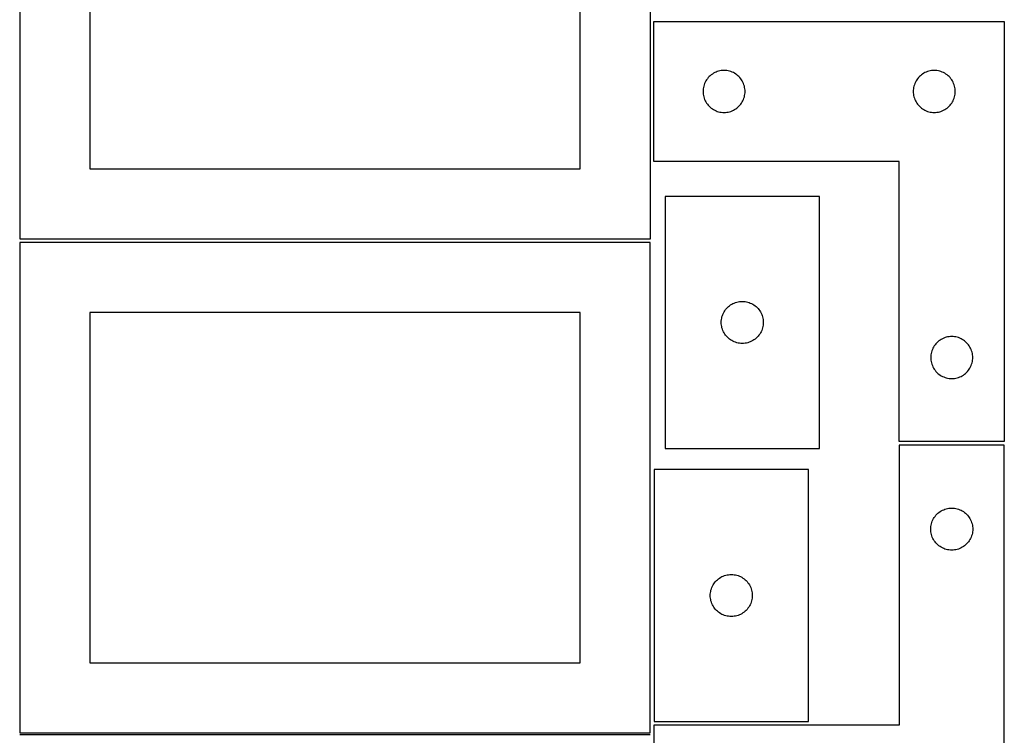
# Model space of a CAD drawing. Header units: millimetres. Extents: x 7 to 1243, y 7 to 2493.
# Tile 14 of 21: x 821 to 1243, y 1274 to 1581. Entities that reach past the tile are written whole.
import ezdxf

# ---------------------------------------------------------------- set-up
doc = ezdxf.new("R2010")
doc.units = ezdxf.units.MM
doc.layers.add('COMMON', color=5, linetype='CONTINUOUS', true_color=0x0000ff)
doc.layers.add('CUT', color=7, linetype='CONTINUOUS', true_color=0x000000)

msp = doc.modelspace()

# ---------------------------------------------------------------- linework, layer by layer
at = {"layer": 'COMMON'}
msp.add_line((821.041902, 1274.791935), (1091.041902, 1274.791935), dxfattribs=at)
at = {"layer": 'CUT'}
for p, q in [((821.08374, 1697.167755), (821.08374, 1487.167755)), ((1091.08374, 1487.167755), (1091.08374, 1697.167755)), ((851.08374, 1667.167755), (851.08374, 1517.167755)), ((1061.08374, 1517.167755), (1061.08374, 1667.167755)), ((1092.63073, 1520.279822), (1092.63073, 1580.279822)), ((1092.63073, 1580.279822), (1242.63073, 1580.279822)), ((1242.63073, 1580.279822), (1242.63073, 1400.279822)), ((1115.49055, 1555.758675), (1115.147504, 1555.279954)), ((1115.864172, 1556.213934), (1115.49055, 1555.758675)), ((1116.266769, 1556.643783), (1115.864172, 1556.213934)), ((1116.696618, 1557.04638), (1116.266769, 1556.643783)), ((1117.151877, 1557.420002), (1116.696618, 1557.04638)), ((1117.630598, 1557.763049), (1117.151877, 1557.420002)), ((1118.13073, 1558.074051), (1117.630598, 1557.763049)), ((1118.650132, 1558.351677), (1118.13073, 1558.074051)), ((1119.186579, 1558.594738), (1118.650132, 1558.351677)), ((1119.737775, 1558.802193), (1119.186579, 1558.594738)), ((1120.301359, 1558.973155), (1119.737775, 1558.802193)), ((1120.874917, 1559.10689), (1120.301359, 1558.973155)), ((1121.455994, 1559.202826), (1120.874917, 1559.10689)), ((1122.042102, 1559.260552), (1121.455994, 1559.202826)), ((1122.63073, 1559.279822), (1122.042102, 1559.260552)), ((1123.219358, 1559.260552), (1122.63073, 1559.279822)), ((1123.805466, 1559.202826), (1123.219358, 1559.260552)), ((1124.386543, 1559.10689), (1123.805466, 1559.202826)), ((1124.960102, 1558.973155), (1124.386543, 1559.10689)), ((1125.523685, 1558.802193), (1124.960102, 1558.973155)), ((1126.074881, 1558.594738), (1125.523685, 1558.802193)), ((1126.611328, 1558.351677), (1126.074881, 1558.594738)), ((1127.13073, 1558.074051), (1126.611328, 1558.351677)), ((1127.630862, 1557.763049), (1127.13073, 1558.074051)), ((1128.109583, 1557.420002), (1127.630862, 1557.763049)), ((1128.564842, 1557.04638), (1128.109583, 1557.420002)), ((1128.994691, 1556.643783), (1128.564842, 1557.04638)), ((1129.397288, 1556.213934), (1128.994691, 1556.643783)), ((1129.77091, 1555.758675), (1129.397288, 1556.213934)), ((1130.113957, 1555.279954), (1129.77091, 1555.758675)), ((1205.49055, 1555.758675), (1205.147504, 1555.279954)), ((1205.864172, 1556.213934), (1205.49055, 1555.758675)), ((1206.266769, 1556.643783), (1205.864172, 1556.213934)), ((1206.696618, 1557.04638), (1206.266769, 1556.643783)), ((1207.151877, 1557.420002), (1206.696618, 1557.04638)), ((1207.630598, 1557.763049), (1207.151877, 1557.420002)), ((1208.13073, 1558.074051), (1207.630598, 1557.763049)), ((1208.650132, 1558.351677), (1208.13073, 1558.074051)), ((1209.186579, 1558.594738), (1208.650132, 1558.351677)), ((1209.737775, 1558.802193), (1209.186579, 1558.594738)), ((1210.301359, 1558.973155), (1209.737775, 1558.802193)), ((1210.874917, 1559.10689), (1210.301359, 1558.973155)), ((1211.455994, 1559.202826), (1210.874917, 1559.10689)), ((1212.042102, 1559.260552), (1211.455994, 1559.202826)), ((1212.63073, 1559.279822), (1212.042102, 1559.260552)), ((1213.219358, 1559.260552), (1212.63073, 1559.279822)), ((1213.805466, 1559.202826), (1213.219358, 1559.260552)), ((1214.386543, 1559.10689), (1213.805466, 1559.202826)), ((1214.960102, 1558.973155), (1214.386543, 1559.10689)), ((1215.523685, 1558.802193), (1214.960102, 1558.973155)), ((1216.074881, 1558.594738), (1215.523685, 1558.802193)), ((1216.611328, 1558.351677), (1216.074881, 1558.594738)), ((1217.13073, 1558.074051), (1216.611328, 1558.351677)), ((1217.630862, 1557.763049), (1217.13073, 1558.074051)), ((1218.109583, 1557.420002), (1217.630862, 1557.763049)), ((1218.564842, 1557.04638), (1218.109583, 1557.420002)), ((1218.994691, 1556.643783), (1218.564842, 1557.04638)), ((1219.397288, 1556.213934), (1218.994691, 1556.643783)), ((1219.77091, 1555.758675), (1219.397288, 1556.213934)), ((1220.113957, 1555.279954), (1219.77091, 1555.758675)), ((1113.707726, 1551.454558), (1113.65, 1550.86845)), ((1113.803663, 1552.035635), (1113.707726, 1551.454558)), ((1113.937398, 1552.609194), (1113.803663, 1552.035635)), ((1114.108359, 1553.172777), (1113.937398, 1552.609194)), ((1114.315814, 1553.723973), (1114.108359, 1553.172777)), ((1114.558875, 1554.26042), (1114.315814, 1553.723973)), ((1114.836501, 1554.779822), (1114.558875, 1554.26042)), ((1115.147504, 1555.279954), (1114.836501, 1554.779822)), ((1130.424959, 1554.779822), (1130.113957, 1555.279954)), ((1130.702585, 1554.26042), (1130.424959, 1554.779822)), ((1130.945646, 1553.723973), (1130.702585, 1554.26042)), ((1131.153101, 1553.172777), (1130.945646, 1553.723973)), ((1131.324063, 1552.609194), (1131.153101, 1553.172777)), ((1131.457798, 1552.035635), (1131.324063, 1552.609194)), ((1131.553734, 1551.454558), (1131.457798, 1552.035635)), ((1131.61146, 1550.86845), (1131.553734, 1551.454558)), ((1203.707726, 1551.454558), (1203.65, 1550.86845)), ((1203.803663, 1552.035635), (1203.707726, 1551.454558)), ((1203.937398, 1552.609194), (1203.803663, 1552.035635)), ((1204.108359, 1553.172777), (1203.937398, 1552.609194)), ((1204.315814, 1553.723973), (1204.108359, 1553.172777)), ((1204.558875, 1554.26042), (1204.315814, 1553.723973)), ((1204.836501, 1554.779822), (1204.558875, 1554.26042)), ((1205.147504, 1555.279954), (1204.836501, 1554.779822)), ((1220.424959, 1554.779822), (1220.113957, 1555.279954)), ((1220.702585, 1554.26042), (1220.424959, 1554.779822)), ((1220.945646, 1553.723973), (1220.702585, 1554.26042)), ((1221.153101, 1553.172777), (1220.945646, 1553.723973)), ((1221.324063, 1552.609194), (1221.153101, 1553.172777)), ((1221.457798, 1552.035635), (1221.324063, 1552.609194)), ((1221.553734, 1551.454558), (1221.457798, 1552.035635)), ((1221.61146, 1550.86845), (1221.553734, 1551.454558)), ((1113.65, 1550.86845), (1113.63073, 1550.279822)), ((1113.63073, 1550.279822), (1113.65, 1549.691194)), ((1113.65, 1549.691194), (1113.707726, 1549.105086)), ((1113.707726, 1549.105086), (1113.803663, 1548.524009)), ((1113.803663, 1548.524009), (1113.937398, 1547.950451)), ((1113.937398, 1547.950451), (1114.108359, 1547.386867)), ((1114.108359, 1547.386867), (1114.315814, 1546.835671)), ((1130.945646, 1546.835671), (1131.153101, 1547.386867)), ((1131.153101, 1547.386867), (1131.324063, 1547.950451)), ((1131.324063, 1547.950451), (1131.457798, 1548.524009)), ((1131.457798, 1548.524009), (1131.553734, 1549.105086)), ((1131.553734, 1549.105086), (1131.61146, 1549.691194)), ((1131.63073, 1550.279822), (1131.61146, 1550.86845)), ((1131.61146, 1549.691194), (1131.63073, 1550.279822)), ((1203.65, 1550.86845), (1203.63073, 1550.279822)), ((1203.63073, 1550.279822), (1203.65, 1549.691194)), ((1203.65, 1549.691194), (1203.707726, 1549.105086)), ((1203.707726, 1549.105086), (1203.803663, 1548.524009)), ((1203.803663, 1548.524009), (1203.937398, 1547.950451)), ((1203.937398, 1547.950451), (1204.108359, 1547.386867)), ((1204.108359, 1547.386867), (1204.315814, 1546.835671)), ((1220.945646, 1546.835671), (1221.153101, 1547.386867)), ((1221.153101, 1547.386867), (1221.324063, 1547.950451)), ((1221.324063, 1547.950451), (1221.457798, 1548.524009)), ((1221.457798, 1548.524009), (1221.553734, 1549.105086)), ((1221.553734, 1549.105086), (1221.61146, 1549.691194)), ((1221.63073, 1550.279822), (1221.61146, 1550.86845)), ((1221.61146, 1549.691194), (1221.63073, 1550.279822)), ((1114.315814, 1546.835671), (1114.558875, 1546.299224)), ((1114.558875, 1546.299224), (1114.836501, 1545.779822)), ((1114.836501, 1545.779822), (1115.147504, 1545.27969)), ((1115.147504, 1545.27969), (1115.49055, 1544.800969)), ((1115.49055, 1544.800969), (1115.864172, 1544.34571)), ((1115.864172, 1544.34571), (1116.266769, 1543.915861)), ((1116.266769, 1543.915861), (1116.696618, 1543.513264)), ((1116.696618, 1543.513264), (1117.151877, 1543.139642)), ((1117.151877, 1543.139642), (1117.630598, 1542.796596)), ((1127.630862, 1542.796596), (1128.109583, 1543.139642)), ((1128.109583, 1543.139642), (1128.564842, 1543.513264)), ((1128.564842, 1543.513264), (1128.994691, 1543.915861)), ((1128.994691, 1543.915861), (1129.397288, 1544.34571)), ((1129.397288, 1544.34571), (1129.77091, 1544.800969)), ((1129.77091, 1544.800969), (1130.113957, 1545.27969)), ((1130.113957, 1545.27969), (1130.424959, 1545.779822)), ((1130.424959, 1545.779822), (1130.702585, 1546.299224)), ((1130.702585, 1546.299224), (1130.945646, 1546.835671)), ((1204.315814, 1546.835671), (1204.558875, 1546.299224)), ((1204.558875, 1546.299224), (1204.836501, 1545.779822)), ((1204.836501, 1545.779822), (1205.147504, 1545.27969)), ((1205.147504, 1545.27969), (1205.49055, 1544.800969)), ((1205.49055, 1544.800969), (1205.864172, 1544.34571)), ((1205.864172, 1544.34571), (1206.266769, 1543.915861)), ((1206.266769, 1543.915861), (1206.696618, 1543.513264)), ((1206.696618, 1543.513264), (1207.151877, 1543.139642)), ((1207.151877, 1543.139642), (1207.630598, 1542.796596)), ((1217.630862, 1542.796596), (1218.109583, 1543.139642)), ((1218.109583, 1543.139642), (1218.564842, 1543.513264)), ((1218.564842, 1543.513264), (1218.994691, 1543.915861)), ((1218.994691, 1543.915861), (1219.397288, 1544.34571)), ((1219.397288, 1544.34571), (1219.77091, 1544.800969)), ((1219.77091, 1544.800969), (1220.113957, 1545.27969)), ((1220.113957, 1545.27969), (1220.424959, 1545.779822)), ((1220.424959, 1545.779822), (1220.702585, 1546.299224)), ((1220.702585, 1546.299224), (1220.945646, 1546.835671)), ((1117.630598, 1542.796596), (1118.13073, 1542.485593)), ((1118.13073, 1542.485593), (1118.650132, 1542.207967)), ((1118.650132, 1542.207967), (1119.186579, 1541.964906)), ((1119.186579, 1541.964906), (1119.737775, 1541.757451)), ((1119.737775, 1541.757451), (1120.301359, 1541.58649)), ((1120.301359, 1541.58649), (1120.874917, 1541.452755)), ((1120.874917, 1541.452755), (1121.455994, 1541.356818)), ((1121.455994, 1541.356818), (1122.042102, 1541.299092)), ((1122.042102, 1541.299092), (1122.63073, 1541.279822)), ((1122.63073, 1541.279822), (1123.219358, 1541.299092)), ((1123.219358, 1541.299092), (1123.805466, 1541.356818)), ((1123.805466, 1541.356818), (1124.386543, 1541.452755)), ((1124.386543, 1541.452755), (1124.960102, 1541.58649)), ((1124.960102, 1541.58649), (1125.523685, 1541.757451)), ((1125.523685, 1541.757451), (1126.074881, 1541.964906)), ((1126.074881, 1541.964906), (1126.611328, 1542.207967)), ((1126.611328, 1542.207967), (1127.13073, 1542.485593)), ((1127.13073, 1542.485593), (1127.630862, 1542.796596)), ((1207.630598, 1542.796596), (1208.13073, 1542.485593)), ((1208.13073, 1542.485593), (1208.650132, 1542.207967)), ((1208.650132, 1542.207967), (1209.186579, 1541.964906)), ((1209.186579, 1541.964906), (1209.737775, 1541.757451)), ((1209.737775, 1541.757451), (1210.301359, 1541.58649)), ((1210.301359, 1541.58649), (1210.874917, 1541.452755)), ((1210.874917, 1541.452755), (1211.455994, 1541.356818)), ((1211.455994, 1541.356818), (1212.042102, 1541.299092)), ((1212.042102, 1541.299092), (1212.63073, 1541.279822)), ((1212.63073, 1541.279822), (1213.219358, 1541.299092)), ((1213.219358, 1541.299092), (1213.805466, 1541.356818)), ((1213.805466, 1541.356818), (1214.386543, 1541.452755)), ((1214.386543, 1541.452755), (1214.960102, 1541.58649)), ((1214.960102, 1541.58649), (1215.523685, 1541.757451)), ((1215.523685, 1541.757451), (1216.074881, 1541.964906)), ((1216.074881, 1541.964906), (1216.611328, 1542.207967)), ((1216.611328, 1542.207967), (1217.13073, 1542.485593)), ((1217.13073, 1542.485593), (1217.630862, 1542.796596)), ((1197.63073, 1520.279822), (1092.63073, 1520.279822)), ((1197.63073, 1400.279822), (1197.63073, 1520.279822)), ((851.08374, 1517.167755), (1061.08374, 1517.167755)), ((1097.440782, 1505.333403), (1097.440782, 1397.333403)), ((1163.440782, 1505.333403), (1097.440782, 1505.333403)), ((1163.440782, 1397.333403), (1163.440782, 1505.333403)), ((1091.041902, 1485.541936), (821.041902, 1485.541936)), ((821.041902, 1485.541936), (821.041902, 1275.541936)), ((821.08374, 1487.167755), (1091.08374, 1487.167755)), ((1091.041902, 1275.541936), (1091.041902, 1485.541936)), ((1124.961929, 1458.473583), (1125.44065, 1458.81663)), ((1125.44065, 1458.81663), (1125.940782, 1459.127632)), ((1125.940782, 1459.127632), (1126.460184, 1459.405258)), ((1126.460184, 1459.405258), (1126.996631, 1459.648319)), ((1126.996631, 1459.648319), (1127.547827, 1459.855774)), ((1127.547827, 1459.855774), (1128.111411, 1460.026736)), ((1128.111411, 1460.026736), (1128.684969, 1460.160471)), ((1128.684969, 1460.160471), (1129.266046, 1460.256407)), ((1129.266046, 1460.256407), (1129.852154, 1460.314134)), ((1129.852154, 1460.314134), (1130.440782, 1460.333403)), ((1130.440782, 1460.333403), (1131.02941, 1460.314134)), ((1131.02941, 1460.314134), (1131.615518, 1460.256407)), ((1131.615518, 1460.256407), (1132.196595, 1460.160471)), ((1132.196595, 1460.160471), (1132.770153, 1460.026736)), ((1132.770153, 1460.026736), (1133.333737, 1459.855774)), ((1133.333737, 1459.855774), (1133.884933, 1459.648319)), ((1133.884933, 1459.648319), (1134.42138, 1459.405258)), ((1134.42138, 1459.405258), (1134.940782, 1459.127632)), ((1134.940782, 1459.127632), (1135.440914, 1458.81663)), ((1135.440914, 1458.81663), (1135.919635, 1458.473583)), ((1061.041902, 1455.541936), (851.041902, 1455.541936)), ((851.041902, 1455.541936), (851.041902, 1305.541936)), ((1061.041902, 1305.541936), (1061.041902, 1455.541936)), ((1121.918411, 1454.226358), (1122.125866, 1454.777554)), ((1122.125866, 1454.777554), (1122.368927, 1455.314001)), ((1122.368927, 1455.314001), (1122.646553, 1455.833403)), ((1122.646553, 1455.833403), (1122.957555, 1456.333535)), ((1122.957555, 1456.333535), (1123.300602, 1456.812256)), ((1123.300602, 1456.812256), (1123.674224, 1457.267516)), ((1123.674224, 1457.267516), (1124.076821, 1457.697364)), ((1124.076821, 1457.697364), (1124.50667, 1458.099962)), ((1124.50667, 1458.099962), (1124.961929, 1458.473583)), ((1135.919635, 1458.473583), (1136.374894, 1458.099962)), ((1136.374894, 1458.099962), (1136.804743, 1457.697364)), ((1136.804743, 1457.697364), (1137.20734, 1457.267516)), ((1137.20734, 1457.267516), (1137.580962, 1456.812256)), ((1137.580962, 1456.812256), (1137.924008, 1456.333535)), ((1137.924008, 1456.333535), (1138.235011, 1455.833403)), ((1138.235011, 1455.833403), (1138.512637, 1455.314001)), ((1138.512637, 1455.314001), (1138.755698, 1454.777554)), ((1138.755698, 1454.777554), (1138.963153, 1454.226358)), ((1121.440782, 1451.333403), (1121.460052, 1451.922031)), ((1121.460052, 1450.744775), (1121.440782, 1451.333403)), ((1121.460052, 1451.922031), (1121.517778, 1452.508139)), ((1121.517778, 1450.158668), (1121.460052, 1450.744775)), ((1121.517778, 1452.508139), (1121.613714, 1453.089216)), ((1121.613714, 1453.089216), (1121.74745, 1453.662775)), ((1121.74745, 1453.662775), (1121.918411, 1454.226358)), ((1138.963153, 1454.226358), (1139.134114, 1453.662775)), ((1139.134114, 1453.662775), (1139.267849, 1453.089216)), ((1139.267849, 1453.089216), (1139.363786, 1452.508139)), ((1139.363786, 1452.508139), (1139.421512, 1451.922031)), ((1139.421512, 1450.744775), (1139.363786, 1450.158668)), ((1139.421512, 1451.922031), (1139.440782, 1451.333403)), ((1139.440782, 1451.333403), (1139.421512, 1450.744775)), ((1121.613714, 1449.57759), (1121.517778, 1450.158668)), ((1121.74745, 1449.004032), (1121.613714, 1449.57759)), ((1121.918411, 1448.440448), (1121.74745, 1449.004032)), ((1122.125866, 1447.889252), (1121.918411, 1448.440448)), ((1122.368927, 1447.352805), (1122.125866, 1447.889252)), ((1122.646553, 1446.833403), (1122.368927, 1447.352805)), ((1122.957555, 1446.333271), (1122.646553, 1446.833403)), ((1123.300602, 1445.85455), (1122.957555, 1446.333271)), ((1137.924008, 1446.333271), (1137.580962, 1445.85455)), ((1138.235011, 1446.833403), (1137.924008, 1446.333271)), ((1138.512637, 1447.352805), (1138.235011, 1446.833403)), ((1138.755698, 1447.889252), (1138.512637, 1447.352805)), ((1138.963153, 1448.440448), (1138.755698, 1447.889252)), ((1139.134114, 1449.004032), (1138.963153, 1448.440448)), ((1139.267849, 1449.57759), (1139.134114, 1449.004032)), ((1139.363786, 1450.158668), (1139.267849, 1449.57759)), ((1123.674224, 1445.399291), (1123.300602, 1445.85455)), ((1124.076821, 1444.969442), (1123.674224, 1445.399291)), ((1124.50667, 1444.566845), (1124.076821, 1444.969442)), ((1124.961929, 1444.193223), (1124.50667, 1444.566845)), ((1125.44065, 1443.850177), (1124.961929, 1444.193223)), ((1125.940782, 1443.539175), (1125.44065, 1443.850177)), ((1126.460184, 1443.261549), (1125.940782, 1443.539175)), ((1126.996631, 1443.018487), (1126.460184, 1443.261549)), ((1127.547827, 1442.811032), (1126.996631, 1443.018487)), ((1128.111411, 1442.640071), (1127.547827, 1442.811032)), ((1128.684969, 1442.506336), (1128.111411, 1442.640071)), ((1129.266046, 1442.4104), (1128.684969, 1442.506336)), ((1129.852154, 1442.352673), (1129.266046, 1442.4104)), ((1130.440782, 1442.333403), (1129.852154, 1442.352673)), ((1131.02941, 1442.352673), (1130.440782, 1442.333403)), ((1131.615518, 1442.4104), (1131.02941, 1442.352673)), ((1132.196595, 1442.506336), (1131.615518, 1442.4104)), ((1132.770153, 1442.640071), (1132.196595, 1442.506336)), ((1133.333737, 1442.811032), (1132.770153, 1442.640071)), ((1133.884933, 1443.018487), (1133.333737, 1442.811032)), ((1134.42138, 1443.261549), (1133.884933, 1443.018487)), ((1134.940782, 1443.539175), (1134.42138, 1443.261549)), ((1135.440914, 1443.850177), (1134.940782, 1443.539175)), ((1135.919635, 1444.193223), (1135.440914, 1443.850177)), ((1136.374894, 1444.566845), (1135.919635, 1444.193223)), ((1136.804743, 1444.969442), (1136.374894, 1444.566845)), ((1137.20734, 1445.399291), (1136.804743, 1444.969442)), ((1137.580962, 1445.85455), (1137.20734, 1445.399291)), ((1213.364172, 1442.213934), (1212.99055, 1441.758675)), ((1213.766769, 1442.643783), (1213.364172, 1442.213934)), ((1214.196618, 1443.04638), (1213.766769, 1442.643783)), ((1214.651877, 1443.420002), (1214.196618, 1443.04638)), ((1215.130598, 1443.763049), (1214.651877, 1443.420002)), ((1215.63073, 1444.074051), (1215.130598, 1443.763049)), ((1216.150132, 1444.351677), (1215.63073, 1444.074051)), ((1216.686579, 1444.594738), (1216.150132, 1444.351677)), ((1217.237775, 1444.802193), (1216.686579, 1444.594738)), ((1217.801359, 1444.973155), (1217.237775, 1444.802193)), ((1218.374917, 1445.10689), (1217.801359, 1444.973155)), ((1218.955994, 1445.202826), (1218.374917, 1445.10689)), ((1219.542102, 1445.260552), (1218.955994, 1445.202826)), ((1220.13073, 1445.279822), (1219.542102, 1445.260552)), ((1220.719358, 1445.260552), (1220.13073, 1445.279822)), ((1221.305466, 1445.202826), (1220.719358, 1445.260552)), ((1221.886543, 1445.10689), (1221.305466, 1445.202826)), ((1222.460102, 1444.973155), (1221.886543, 1445.10689)), ((1223.023685, 1444.802193), (1222.460102, 1444.973155)), ((1223.574881, 1444.594738), (1223.023685, 1444.802193)), ((1224.111328, 1444.351677), (1223.574881, 1444.594738)), ((1224.63073, 1444.074051), (1224.111328, 1444.351677)), ((1225.130862, 1443.763049), (1224.63073, 1444.074051)), ((1225.609583, 1443.420002), (1225.130862, 1443.763049)), ((1226.064842, 1443.04638), (1225.609583, 1443.420002)), ((1226.494691, 1442.643783), (1226.064842, 1443.04638)), ((1226.897288, 1442.213934), (1226.494691, 1442.643783)), ((1227.27091, 1441.758675), (1226.897288, 1442.213934)), ((1211.303663, 1438.035635), (1211.207726, 1437.454558)), ((1211.437398, 1438.609194), (1211.303663, 1438.035635)), ((1211.608359, 1439.172777), (1211.437398, 1438.609194)), ((1211.815814, 1439.723973), (1211.608359, 1439.172777)), ((1212.058875, 1440.26042), (1211.815814, 1439.723973)), ((1212.336501, 1440.779822), (1212.058875, 1440.26042)), ((1212.647504, 1441.279954), (1212.336501, 1440.779822)), ((1212.99055, 1441.758675), (1212.647504, 1441.279954)), ((1227.613957, 1441.279954), (1227.27091, 1441.758675)), ((1227.924959, 1440.779822), (1227.613957, 1441.279954)), ((1228.202585, 1440.26042), (1227.924959, 1440.779822)), ((1228.445646, 1439.723973), (1228.202585, 1440.26042)), ((1228.653101, 1439.172777), (1228.445646, 1439.723973)), ((1228.824063, 1438.609194), (1228.653101, 1439.172777)), ((1228.957798, 1438.035635), (1228.824063, 1438.609194)), ((1229.053734, 1437.454558), (1228.957798, 1438.035635)), ((1211.15, 1436.86845), (1211.13073, 1436.279822)), ((1211.13073, 1436.279822), (1211.15, 1435.691194)), ((1211.207726, 1437.454558), (1211.15, 1436.86845)), ((1211.15, 1435.691194), (1211.207726, 1435.105086)), ((1211.207726, 1435.105086), (1211.303663, 1434.524009)), ((1211.303663, 1434.524009), (1211.437398, 1433.950451)), ((1211.437398, 1433.950451), (1211.608359, 1433.386867)), ((1228.653101, 1433.386867), (1228.824063, 1433.950451)), ((1228.824063, 1433.950451), (1228.957798, 1434.524009)), ((1228.957798, 1434.524009), (1229.053734, 1435.105086)), ((1229.11146, 1436.86845), (1229.053734, 1437.454558)), ((1229.053734, 1435.105086), (1229.11146, 1435.691194)), ((1229.13073, 1436.279822), (1229.11146, 1436.86845)), ((1229.11146, 1435.691194), (1229.13073, 1436.279822)), ((1211.608359, 1433.386867), (1211.815814, 1432.835671)), ((1211.815814, 1432.835671), (1212.058875, 1432.299224)), ((1212.058875, 1432.299224), (1212.336501, 1431.779822)), ((1212.336501, 1431.779822), (1212.647504, 1431.27969)), ((1212.647504, 1431.27969), (1212.99055, 1430.800969)), ((1212.99055, 1430.800969), (1213.364172, 1430.34571)), ((1213.364172, 1430.34571), (1213.766769, 1429.915861)), ((1213.766769, 1429.915861), (1214.196618, 1429.513264)), ((1214.196618, 1429.513264), (1214.651877, 1429.139642)), ((1225.609583, 1429.139642), (1226.064842, 1429.513264)), ((1226.064842, 1429.513264), (1226.494691, 1429.915861)), ((1226.494691, 1429.915861), (1226.897288, 1430.34571)), ((1226.897288, 1430.34571), (1227.27091, 1430.800969)), ((1227.27091, 1430.800969), (1227.613957, 1431.27969)), ((1227.613957, 1431.27969), (1227.924959, 1431.779822)), ((1227.924959, 1431.779822), (1228.202585, 1432.299224)), ((1228.202585, 1432.299224), (1228.445646, 1432.835671)), ((1228.445646, 1432.835671), (1228.653101, 1433.386867)), ((1214.651877, 1429.139642), (1215.130598, 1428.796596)), ((1215.130598, 1428.796596), (1215.63073, 1428.485593)), ((1215.63073, 1428.485593), (1216.150132, 1428.207967)), ((1216.150132, 1428.207967), (1216.686579, 1427.964906)), ((1216.686579, 1427.964906), (1217.237775, 1427.757451)), ((1217.237775, 1427.757451), (1217.801359, 1427.58649)), ((1217.801359, 1427.58649), (1218.374917, 1427.452755)), ((1218.374917, 1427.452755), (1218.955994, 1427.356818)), ((1218.955994, 1427.356818), (1219.542102, 1427.299092)), ((1219.542102, 1427.299092), (1220.13073, 1427.279822)), ((1220.13073, 1427.279822), (1220.719358, 1427.299092)), ((1220.719358, 1427.299092), (1221.305466, 1427.356818)), ((1221.305466, 1427.356818), (1221.886543, 1427.452755)), ((1221.886543, 1427.452755), (1222.460102, 1427.58649)), ((1222.460102, 1427.58649), (1223.023685, 1427.757451)), ((1223.023685, 1427.757451), (1223.574881, 1427.964906)), ((1223.574881, 1427.964906), (1224.111328, 1428.207967)), ((1224.111328, 1428.207967), (1224.63073, 1428.485593)), ((1224.63073, 1428.485593), (1225.130862, 1428.796596)), ((1225.130862, 1428.796596), (1225.609583, 1429.139642)), ((1242.63073, 1400.279822), (1197.63073, 1400.279822)), ((1097.440782, 1397.333403), (1163.440782, 1397.333403)), ((1242.614256, 1398.763826), (1197.614256, 1398.763826)), ((1197.614256, 1398.763826), (1197.614256, 1278.763826)), ((1242.614256, 1218.763826), (1242.614256, 1398.763826)), ((1158.732848, 1388.32657), (1092.732848, 1388.32657)), ((1092.732848, 1388.32657), (1092.732848, 1280.32657)), ((1158.732848, 1280.32657), (1158.732848, 1388.32657)), ((1214.635403, 1369.904006), (1215.114124, 1370.247053)), ((1215.114124, 1370.247053), (1215.614256, 1370.558055)), ((1215.614256, 1370.558055), (1216.133658, 1370.835681)), ((1216.133658, 1370.835681), (1216.670105, 1371.078742)), ((1216.670105, 1371.078742), (1217.221301, 1371.286197)), ((1217.221301, 1371.286197), (1217.784885, 1371.457159)), ((1217.784885, 1371.457159), (1218.358443, 1371.590894)), ((1218.358443, 1371.590894), (1218.93952, 1371.68683)), ((1218.93952, 1371.68683), (1219.525628, 1371.744556)), ((1219.525628, 1371.744556), (1220.114256, 1371.763826)), ((1220.114256, 1371.763826), (1220.702884, 1371.744556)), ((1220.702884, 1371.744556), (1221.288992, 1371.68683)), ((1221.288992, 1371.68683), (1221.870069, 1371.590894)), ((1221.870069, 1371.590894), (1222.443628, 1371.457159)), ((1222.443628, 1371.457159), (1223.007211, 1371.286197)), ((1223.007211, 1371.286197), (1223.558407, 1371.078742)), ((1223.558407, 1371.078742), (1224.094854, 1370.835681)), ((1224.094854, 1370.835681), (1224.614256, 1370.558055)), ((1224.614256, 1370.558055), (1225.114388, 1370.247053)), ((1225.114388, 1370.247053), (1225.593109, 1369.904006)), ((1211.591885, 1365.656781), (1211.79934, 1366.207977)), ((1211.79934, 1366.207977), (1212.042402, 1366.744424)), ((1212.042402, 1366.744424), (1212.320028, 1367.263826)), ((1212.320028, 1367.263826), (1212.63103, 1367.763958)), ((1212.63103, 1367.763958), (1212.974076, 1368.242679)), ((1212.974076, 1368.242679), (1213.347698, 1368.697938)), ((1213.347698, 1368.697938), (1213.750295, 1369.127787)), ((1213.750295, 1369.127787), (1214.180144, 1369.530384)), ((1214.180144, 1369.530384), (1214.635403, 1369.904006)), ((1225.593109, 1369.904006), (1226.048369, 1369.530384)), ((1226.048369, 1369.530384), (1226.478217, 1369.127787)), ((1226.478217, 1369.127787), (1226.880814, 1368.697938)), ((1226.880814, 1368.697938), (1227.254436, 1368.242679)), ((1227.254436, 1368.242679), (1227.597483, 1367.763958)), ((1227.597483, 1367.763958), (1227.908485, 1367.263826)), ((1227.908485, 1367.263826), (1228.186111, 1366.744424)), ((1228.186111, 1366.744424), (1228.429172, 1366.207977)), ((1228.429172, 1366.207977), (1228.636627, 1365.656781)), ((1211.114256, 1362.763826), (1211.133526, 1363.352454)), ((1211.133526, 1362.175198), (1211.114256, 1362.763826)), ((1211.133526, 1363.352454), (1211.191252, 1363.938562)), ((1211.191252, 1361.58909), (1211.133526, 1362.175198)), ((1211.191252, 1363.938562), (1211.287189, 1364.519639)), ((1211.287189, 1364.519639), (1211.420924, 1365.093197)), ((1211.420924, 1365.093197), (1211.591885, 1365.656781)), ((1228.636627, 1365.656781), (1228.807589, 1365.093197)), ((1228.807589, 1365.093197), (1228.941324, 1364.519639)), ((1228.941324, 1364.519639), (1229.03726, 1363.938562)), ((1229.03726, 1363.938562), (1229.094987, 1363.352454)), ((1229.094987, 1362.175198), (1229.03726, 1361.58909)), ((1229.094987, 1363.352454), (1229.114256, 1362.763826)), ((1229.114256, 1362.763826), (1229.094987, 1362.175198)), ((1211.287189, 1361.008013), (1211.191252, 1361.58909)), ((1211.420924, 1360.434455), (1211.287189, 1361.008013)), ((1211.591885, 1359.870871), (1211.420924, 1360.434455)), ((1211.79934, 1359.319675), (1211.591885, 1359.870871)), ((1212.042402, 1358.783228), (1211.79934, 1359.319675)), ((1212.320028, 1358.263826), (1212.042402, 1358.783228)), ((1212.63103, 1357.763694), (1212.320028, 1358.263826)), ((1212.974076, 1357.284973), (1212.63103, 1357.763694)), ((1227.597483, 1357.763694), (1227.254436, 1357.284973)), ((1227.908485, 1358.263826), (1227.597483, 1357.763694)), ((1228.186111, 1358.783228), (1227.908485, 1358.263826)), ((1228.429172, 1359.319675), (1228.186111, 1358.783228)), ((1228.636627, 1359.870871), (1228.429172, 1359.319675)), ((1228.807589, 1360.434455), (1228.636627, 1359.870871)), ((1228.941324, 1361.008013), (1228.807589, 1360.434455)), ((1229.03726, 1361.58909), (1228.941324, 1361.008013)), ((1213.347698, 1356.829714), (1212.974076, 1357.284973)), ((1213.750295, 1356.399865), (1213.347698, 1356.829714)), ((1214.180144, 1355.997268), (1213.750295, 1356.399865)), ((1214.635403, 1355.623646), (1214.180144, 1355.997268)), ((1215.114124, 1355.2806), (1214.635403, 1355.623646)), ((1215.614256, 1354.969597), (1215.114124, 1355.2806)), ((1216.133658, 1354.691971), (1215.614256, 1354.969597)), ((1216.670105, 1354.44891), (1216.133658, 1354.691971)), ((1217.221301, 1354.241455), (1216.670105, 1354.44891)), ((1217.784885, 1354.070494), (1217.221301, 1354.241455)), ((1218.358443, 1353.936759), (1217.784885, 1354.070494)), ((1218.93952, 1353.840822), (1218.358443, 1353.936759)), ((1219.525628, 1353.783096), (1218.93952, 1353.840822)), ((1220.114256, 1353.763826), (1219.525628, 1353.783096)), ((1220.702884, 1353.783096), (1220.114256, 1353.763826)), ((1221.288992, 1353.840822), (1220.702884, 1353.783096)), ((1221.870069, 1353.936759), (1221.288992, 1353.840822)), ((1222.443628, 1354.070494), (1221.870069, 1353.936759)), ((1223.007211, 1354.241455), (1222.443628, 1354.070494)), ((1223.558407, 1354.44891), (1223.007211, 1354.241455)), ((1224.094854, 1354.691971), (1223.558407, 1354.44891)), ((1224.614256, 1354.969597), (1224.094854, 1354.691971)), ((1225.114388, 1355.2806), (1224.614256, 1354.969597)), ((1225.593109, 1355.623646), (1225.114388, 1355.2806)), ((1226.048369, 1355.997268), (1225.593109, 1355.623646)), ((1226.478217, 1356.399865), (1226.048369, 1355.997268)), ((1226.880814, 1356.829714), (1226.478217, 1356.399865)), ((1227.254436, 1357.284973), (1226.880814, 1356.829714)), ((1118.966289, 1340.260683), (1119.368886, 1340.690531)), ((1119.368886, 1340.690531), (1119.798735, 1341.093128)), ((1119.798735, 1341.093128), (1120.253995, 1341.46675)), ((1120.253995, 1341.46675), (1120.732715, 1341.809797)), ((1120.732715, 1341.809797), (1121.232848, 1342.120799)), ((1121.232848, 1342.120799), (1121.752249, 1342.398425)), ((1121.752249, 1342.398425), (1122.288697, 1342.641486)), ((1122.288697, 1342.641486), (1122.839892, 1342.848941)), ((1122.839892, 1342.848941), (1123.403476, 1343.019903)), ((1123.403476, 1343.019903), (1123.977035, 1343.153638)), ((1123.977035, 1343.153638), (1124.558112, 1343.249574)), ((1124.558112, 1343.249574), (1125.144219, 1343.307301)), ((1125.144219, 1343.307301), (1125.732848, 1343.32657)), ((1125.732848, 1343.32657), (1126.321476, 1343.307301)), ((1126.321476, 1343.307301), (1126.907583, 1343.249574)), ((1126.907583, 1343.249574), (1127.48866, 1343.153638)), ((1127.48866, 1343.153638), (1128.062219, 1343.019903)), ((1128.062219, 1343.019903), (1128.625803, 1342.848941)), ((1128.625803, 1342.848941), (1129.176998, 1342.641486)), ((1129.176998, 1342.641486), (1129.713446, 1342.398425)), ((1129.713446, 1342.398425), (1130.232848, 1342.120799)), ((1130.232848, 1342.120799), (1130.73298, 1341.809797)), ((1130.73298, 1341.809797), (1131.2117, 1341.46675)), ((1131.2117, 1341.46675), (1131.66696, 1341.093128)), ((1131.66696, 1341.093128), (1132.096809, 1340.690531)), ((1132.096809, 1340.690531), (1132.499406, 1340.260683)), ((1116.90578, 1336.082383), (1117.039515, 1336.655942)), ((1117.039515, 1336.655942), (1117.210476, 1337.219525)), ((1117.210476, 1337.219525), (1117.417932, 1337.770721)), ((1117.417932, 1337.770721), (1117.660993, 1338.307168)), ((1117.660993, 1338.307168), (1117.938619, 1338.82657)), ((1117.938619, 1338.82657), (1118.249621, 1339.326702)), ((1118.249621, 1339.326702), (1118.592667, 1339.805423)), ((1118.592667, 1339.805423), (1118.966289, 1340.260683)), ((1132.499406, 1340.260683), (1132.873028, 1339.805423)), ((1132.873028, 1339.805423), (1133.216074, 1339.326702)), ((1133.216074, 1339.326702), (1133.527076, 1338.82657)), ((1133.527076, 1338.82657), (1133.804702, 1338.307168)), ((1133.804702, 1338.307168), (1134.047763, 1337.770721)), ((1134.047763, 1337.770721), (1134.255219, 1337.219525)), ((1134.255219, 1337.219525), (1134.42618, 1336.655942)), ((1134.42618, 1336.655942), (1134.559915, 1336.082383)), ((1116.732848, 1334.32657), (1116.752117, 1334.915198)), ((1116.752117, 1333.737942), (1116.732848, 1334.32657)), ((1116.752117, 1334.915198), (1116.809844, 1335.501306)), ((1116.809844, 1333.151834), (1116.752117, 1333.737942)), ((1116.809844, 1335.501306), (1116.90578, 1336.082383)), ((1116.90578, 1332.570757), (1116.809844, 1333.151834)), ((1117.039515, 1331.997199), (1116.90578, 1332.570757)), ((1134.559915, 1332.570757), (1134.42618, 1331.997199)), ((1134.559915, 1336.082383), (1134.655851, 1335.501306)), ((1134.655851, 1333.151834), (1134.559915, 1332.570757)), ((1134.655851, 1335.501306), (1134.713578, 1334.915198)), ((1134.713578, 1333.737942), (1134.655851, 1333.151834)), ((1134.713578, 1334.915198), (1134.732848, 1334.32657)), ((1134.732848, 1334.32657), (1134.713578, 1333.737942)), ((1117.210476, 1331.433615), (1117.039515, 1331.997199)), ((1117.417932, 1330.882419), (1117.210476, 1331.433615)), ((1117.660993, 1330.345972), (1117.417932, 1330.882419)), ((1117.938619, 1329.82657), (1117.660993, 1330.345972)), ((1118.249621, 1329.326438), (1117.938619, 1329.82657)), ((1118.592667, 1328.847717), (1118.249621, 1329.326438)), ((1118.966289, 1328.392458), (1118.592667, 1328.847717)), ((1119.368886, 1327.962609), (1118.966289, 1328.392458)), ((1132.499406, 1328.392458), (1132.096809, 1327.962609)), ((1132.873028, 1328.847717), (1132.499406, 1328.392458)), ((1133.216074, 1329.326438), (1132.873028, 1328.847717)), ((1133.527076, 1329.82657), (1133.216074, 1329.326438)), ((1133.804702, 1330.345972), (1133.527076, 1329.82657)), ((1134.047763, 1330.882419), (1133.804702, 1330.345972)), ((1134.255219, 1331.433615), (1134.047763, 1330.882419)), ((1134.42618, 1331.997199), (1134.255219, 1331.433615)), ((1119.798735, 1327.560012), (1119.368886, 1327.962609)), ((1120.253995, 1327.18639), (1119.798735, 1327.560012)), ((1120.732715, 1326.843344), (1120.253995, 1327.18639)), ((1121.232848, 1326.532342), (1120.732715, 1326.843344)), ((1121.752249, 1326.254716), (1121.232848, 1326.532342)), ((1122.288697, 1326.011654), (1121.752249, 1326.254716)), ((1122.839892, 1325.804199), (1122.288697, 1326.011654)), ((1123.403476, 1325.633238), (1122.839892, 1325.804199)), ((1123.977035, 1325.499503), (1123.403476, 1325.633238)), ((1124.558112, 1325.403566), (1123.977035, 1325.499503)), ((1125.144219, 1325.34584), (1124.558112, 1325.403566)), ((1125.732848, 1325.32657), (1125.144219, 1325.34584)), ((1126.321476, 1325.34584), (1125.732848, 1325.32657)), ((1126.907583, 1325.403566), (1126.321476, 1325.34584)), ((1127.48866, 1325.499503), (1126.907583, 1325.403566)), ((1128.062219, 1325.633238), (1127.48866, 1325.499503)), ((1128.625803, 1325.804199), (1128.062219, 1325.633238)), ((1129.176998, 1326.011654), (1128.625803, 1325.804199)), ((1129.713446, 1326.254716), (1129.176998, 1326.011654)), ((1130.232848, 1326.532342), (1129.713446, 1326.254716)), ((1130.73298, 1326.843344), (1130.232848, 1326.532342)), ((1131.2117, 1327.18639), (1130.73298, 1326.843344)), ((1131.66696, 1327.560012), (1131.2117, 1327.18639)), ((1132.096809, 1327.962609), (1131.66696, 1327.560012)), ((851.041902, 1305.541936), (1061.041902, 1305.541936)), ((1197.614256, 1278.763826), (1092.614256, 1278.763826)), ((1092.614256, 1278.763826), (1092.614256, 1218.763826)), ((1092.732848, 1280.32657), (1158.732848, 1280.32657)), ((821.041902, 1275.541936), (1091.041902, 1275.541936))]:
    msp.add_line(p, q, dxfattribs=at)

doc.saveas('drawing.dxf')
